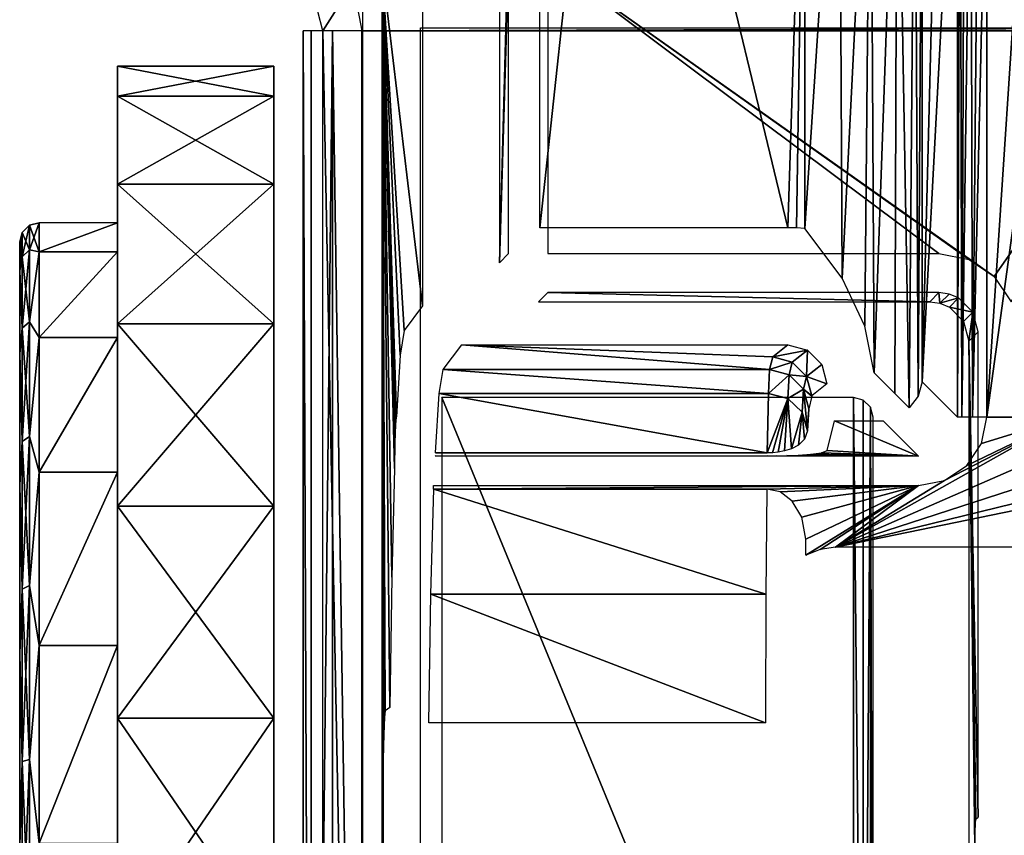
# Model space of a CAD drawing. Header units: millimetres. Extents: x -131 to 131, y -208 to 128.
# Tile 4 of 23: x -131 to -106, y -149 to -128. Entities that reach past the tile are written whole.
import ezdxf

# ---------------------------------------------------------------- set-up
doc = ezdxf.new("R2010")
doc.units = ezdxf.units.MM
doc.header["$LTSCALE"] = 127.314815
for name, color, linetype in [('1', 7, 'CONTINUOUS'), ('10', 7, 'CONTINUOUS'), ('11', 7, 'CONTINUOUS'), ('112', 7, 'CONTINUOUS'), ('12', 7, 'CONTINUOUS'), ('124', 7, 'CONTINUOUS'), ('131', 7, 'CONTINUOUS'), ('132', 7, 'CONTINUOUS'), ('138', 7, 'CONTINUOUS'), ('139', 7, 'CONTINUOUS'), ('140', 7, 'CONTINUOUS'), ('141', 7, 'CONTINUOUS'), ('145', 7, 'CONTINUOUS'), ('146', 7, 'CONTINUOUS'), ('153', 7, 'CONTINUOUS'), ('154', 7, 'CONTINUOUS'), ('155', 7, 'CONTINUOUS'), ('171', 7, 'CONTINUOUS'), ('2', 7, 'CONTINUOUS'), ('22', 7, 'CONTINUOUS'), ('28', 7, 'CONTINUOUS'), ('35', 7, 'CONTINUOUS'), ('6', 7, 'CONTINUOUS'), ('73', 7, 'CONTINUOUS'), ('74', 7, 'CONTINUOUS'), ('75', 7, 'CONTINUOUS'), ('8', 7, 'CONTINUOUS'), ('83', 7, 'CONTINUOUS'), ('95', 7, 'CONTINUOUS')]:
    doc.layers.add(name, color=color, linetype=linetype)

msp = doc.modelspace()

# ---------------------------------------------------------------- linework, layer by layer
at = {"layer": '1', "color": 8, "linetype": 'Continuous', "true_color": 0x787878}
for points in [[(-122.147, -127.339), (-122, -128.092), (122.147, -127.339), (-122.147, -127.339)], [(122.147, -127.339), (-122, -128.092), (122, -128.092), (122.147, -127.339)], [(122, -178.822), (122, -128.092), (-122, -178.822), (122, -178.822)], [(122, -128.092), (-122, -128.092), (-122, -178.822), (122, -128.092)]]:
    msp.add_3dface(points, dxfattribs=at)
at = {"layer": '10', "color": 8, "linetype": 'Continuous', "true_color": 0x787878}
for points in [[(-119.925, -136.759, -23.015), (-119.451, -136.127, -4.913), (-111.581, -136.759, -23.015), (-119.925, -136.759, -23.015)], [(-119.451, -136.127, -4.904), (-119.45, -136.126, -4.895), (-111.5, -136.434, -13.709), (-119.451, -136.127, -4.904)], [(-111.581, -136.759, -23.015), (-119.451, -136.127, -4.913), (-111.5, -136.434, -13.709), (-111.581, -136.759, -23.015)], [(-119.451, -136.127, -4.913), (-119.451, -136.127, -4.904), (-111.5, -136.434, -13.709), (-119.451, -136.127, -4.913)], [(-111.5, -136.434, -13.709), (-119.45, -136.126, -4.895), (-111.115, -136.126, -4.895), (-111.5, -136.434, -13.709)]]:
    msp.add_3dface(points, dxfattribs=at)
at = {"layer": '11', "color": 8, "linetype": 'Continuous', "true_color": 0x787878}
for points in [[(-119.925, -136.759, -23.015), (-111.611, -137.366, -26.719), (-120.029, -137.367, -26.721), (-119.925, -136.759, -23.015)], [(-119.925, -136.759, -23.015), (-111.581, -136.759, -23.015), (-111.611, -137.366, -26.719), (-119.925, -136.759, -23.015)], [(-111.639, -138.889, -30.15), (-120.124, -138.889, -30.15), (-120.029, -137.367, -26.721), (-111.639, -138.889, -30.15)], [(-111.611, -137.366, -26.719), (-111.639, -138.889, -30.15), (-120.029, -137.367, -26.721), (-111.611, -137.366, -26.719)], [(-120.121, -138.889, -30.15), (-120.124, -138.889, -30.15), (-120.118, -138.889, -30.15), (-120.121, -138.889, -30.15)], [(-120.118, -138.889, -30.15), (-120.124, -138.889, -30.15), (-111.639, -138.889, -30.15), (-120.118, -138.889, -30.15)], [(-120.162, -139.814, -31.5), (-111.672, -142.504, -34.189), (-120.237, -142.504, -34.189), (-120.162, -139.814, -31.5)], [(-111.65, -139.814, -31.5), (-111.672, -142.504, -34.189), (-120.162, -139.814, -31.5), (-111.65, -139.814, -31.5)], [(-111.687, -145.791, -36.1), (-120.291, -145.791, -36.1), (-120.237, -142.504, -34.189), (-111.687, -145.791, -36.1)], [(-111.672, -142.504, -34.189), (-111.687, -145.791, -36.1), (-120.237, -142.504, -34.189), (-111.672, -142.504, -34.189)]]:
    msp.add_3dface(points, dxfattribs=at)
at = {"layer": '112', "color": 8, "linetype": 'Continuous', "true_color": 0x787878}
for points in [[(-123.5, -128.092, -1.5), (-123.5, -178.861, -1.5), (-123.299, -178.841, -0.75), (-123.5, -128.092, -1.5)], [(-123.5, -128.092, -1.5), (-123.299, -178.841, -0.75), (-123.299, -128.092, -0.75), (-123.5, -128.092, -1.5)], [(-123.299, -178.841, -0.75), (-122.75, -178.827, -0.201), (-122.75, -128.092, -0.201), (-123.299, -178.841, -0.75)], [(-123.299, -128.092, -0.75), (-123.299, -178.841, -0.75), (-122.75, -128.092, -0.201), (-123.299, -128.092, -0.75)], [(-122, -178.822), (-122, -128.092), (-122.75, -128.092, -0.201), (-122, -178.822)], [(-122.75, -178.827, -0.201), (-122, -178.822), (-122.75, -128.092, -0.201), (-122.75, -178.827, -0.201)]]:
    msp.add_3dface(points, dxfattribs=at)
at = {"layer": '12', "color": 8, "linetype": 'Continuous', "true_color": 0x787878}
for points in [[(-106.026, -137.975, -31.5), (-106.026, -122.094, -31.5), (-105.009, -122.586, -31.5), (-106.026, -137.975, -31.5)], [(-103.974, -123.039, -31.5), (-106.026, -137.975, -31.5), (-105.009, -122.586, -31.5), (-103.974, -123.039, -31.5)], [(-103.974, -137.975, -31.5), (-106.026, -137.975, -31.5), (-103.974, -123.039, -31.5), (-103.974, -137.975, -31.5)], [(-103.841, -138.644, -31.5), (-109.899, -141.303, -31.5), (-103.974, -137.975, -31.5), (-103.841, -138.644, -31.5)], [(-109.899, -141.303, -31.5), (-107.106, -139.591, -31.5), (-103.974, -137.975, -31.5), (-109.899, -141.303, -31.5)], [(-107.106, -139.591, -31.5), (-106.539, -139.213, -31.5), (-103.974, -137.975, -31.5), (-107.106, -139.591, -31.5)], [(-106.539, -139.213, -31.5), (-106.16, -138.647, -31.5), (-103.974, -137.975, -31.5), (-106.539, -139.213, -31.5)], [(-106.16, -138.647, -31.5), (-106.026, -137.975, -31.5), (-103.974, -137.975, -31.5), (-106.16, -138.647, -31.5)], [(-103.463, -139.211, -31.5), (-109.899, -141.303, -31.5), (-103.841, -138.644, -31.5), (-103.463, -139.211, -31.5)], [(-102.897, -139.59, -31.5), (-109.899, -141.303, -31.5), (-103.463, -139.211, -31.5), (-102.897, -139.59, -31.5)], [(-102.225, -139.724, -31.5), (-109.899, -141.303, -31.5), (-102.897, -139.59, -31.5), (-102.225, -139.724, -31.5)], [(-107.775, -139.724, -31.5), (-107.106, -139.591, -31.5), (-109.899, -141.303, -31.5), (-107.775, -139.724, -31.5)], [(-120.172, -139.724, -31.5), (-107.775, -139.724, -31.5), (-120.172, -139.814, -31.5), (-120.172, -139.724, -31.5)], [(-120.172, -139.814, -31.5), (-107.775, -139.724, -31.5), (-120.167, -139.814, -31.5), (-120.172, -139.814, -31.5)], [(-107.775, -139.724, -31.5), (-120.162, -139.814, -31.5), (-120.167, -139.814, -31.5), (-107.775, -139.724, -31.5)], [(-111.65, -139.814, -31.5), (-120.162, -139.814, -31.5), (-107.775, -139.724, -31.5), (-111.65, -139.814, -31.5)], [(-111.65, -139.814, -31.5), (-107.775, -139.724, -31.5), (-111.313, -139.888, -31.5), (-111.65, -139.814, -31.5)], [(-111.313, -139.888, -31.5), (-107.775, -139.724, -31.5), (-110.999, -140.121, -31.5), (-111.313, -139.888, -31.5)], [(-110.999, -140.121, -31.5), (-107.775, -139.724, -31.5), (-110.754, -140.532, -31.5), (-110.999, -140.121, -31.5)], [(-110.754, -140.532, -31.5), (-107.775, -139.724, -31.5), (-110.655, -141.097, -31.5), (-110.754, -140.532, -31.5)], [(-110.655, -141.097, -31.5), (-107.775, -139.724, -31.5), (-110.655, -141.508, -31.5), (-110.655, -141.097, -31.5)], [(-110.655, -141.508, -31.5), (-107.775, -139.724, -31.5), (-110.291, -141.355, -31.5), (-110.655, -141.508, -31.5)], [(-110.291, -141.355, -31.5), (-107.775, -139.724, -31.5), (-109.899, -141.303, -31.5), (-110.291, -141.355, -31.5)], [(-102.053, -141.303, -31.5), (-109.899, -141.303, -31.5), (-102.225, -139.724, -31.5), (-102.053, -141.303, -31.5)]]:
    msp.add_3dface(points, dxfattribs=at)
at = {"layer": '124', "color": 8, "linetype": 'Continuous', "true_color": 0x787878}
for points in [[(-128.25, -129, -22.5), (-128.25, -129.767, -28.323), (-128.25, -129.767, -16.677), (-128.25, -129, -22.5)], [(-128.25, -129.767, -28.323), (-128.25, -132.014, -33.75), (-128.25, -129.767, -16.677), (-128.25, -129.767, -28.323)], [(-128.25, -129.767, -16.677), (-128.25, -132.014, -33.75), (-128.25, -132.014, -11.25), (-128.25, -129.767, -16.677)], [(-128.25, -132.014, -33.75), (-128.25, -135.59, -38.41), (-128.25, -132.014, -11.25), (-128.25, -132.014, -33.75)], [(-128.25, -132.014, -11.25), (-128.25, -135.59, -38.41), (-128.25, -135.59, -6.59), (-128.25, -132.014, -11.25)], [(-128.25, -135.59, -38.41), (-128.25, -140.25, -41.986), (-128.25, -135.59, -6.59), (-128.25, -135.59, -38.41)], [(-128.25, -135.59, -6.59), (-128.25, -140.25, -41.986), (-128.25, -140.25, -3.014), (-128.25, -135.59, -6.59)], [(-128.25, -140.25, -3.014), (-128.25, -145.677, -44.233), (-128.25, -145.677, -0.767), (-128.25, -140.25, -3.014)], [(-128.25, -140.25, -41.986), (-128.25, -145.677, -44.233), (-128.25, -140.25, -3.014), (-128.25, -140.25, -41.986)], [(-128.25, -151.5, -45), (-128.25, -151.5), (-128.25, -145.677, -0.767), (-128.25, -151.5, -45)], [(-128.25, -145.677, -44.233), (-128.25, -151.5, -45), (-128.25, -145.677, -0.767), (-128.25, -145.677, -44.233)]]:
    msp.add_3dface(points, dxfattribs=at)
at = {"layer": '131', "color": 8, "linetype": 'Continuous', "true_color": 0x787878}
for points in [[(-124.25, -129, -22.5), (-124.25, -129.767, -16.677), (-124.25, -129.767, -28.323), (-124.25, -129, -22.5)], [(-124.25, -129.767, -28.323), (-124.25, -132.014, -11.25), (-124.25, -132.014, -33.75), (-124.25, -129.767, -28.323)], [(-124.25, -129.767, -16.677), (-124.25, -132.014, -11.25), (-124.25, -129.767, -28.323), (-124.25, -129.767, -16.677)], [(-124.25, -132.014, -11.25), (-124.25, -135.59, -6.59), (-124.25, -132.014, -33.75), (-124.25, -132.014, -11.25)], [(-124.25, -132.014, -33.75), (-124.25, -135.59, -6.59), (-124.25, -135.59, -38.41), (-124.25, -132.014, -33.75)], [(-124.25, -135.59, -6.59), (-124.25, -140.25, -3.014), (-124.25, -135.59, -38.41), (-124.25, -135.59, -6.59)], [(-124.25, -135.59, -38.41), (-124.25, -140.25, -3.014), (-124.25, -140.25, -41.986), (-124.25, -135.59, -38.41)], [(-124.25, -140.25, -3.014), (-124.25, -145.677, -0.767), (-124.25, -140.25, -41.986), (-124.25, -140.25, -3.014)], [(-124.25, -140.25, -41.986), (-124.25, -145.677, -0.767), (-124.25, -145.677, -44.233), (-124.25, -140.25, -41.986)], [(-124.25, -151.5), (-124.25, -151.5, -45), (-124.25, -145.677, -44.233), (-124.25, -151.5)], [(-124.25, -145.677, -0.767), (-124.25, -151.5), (-124.25, -145.677, -44.233), (-124.25, -145.677, -0.767)]]:
    msp.add_3dface(points, dxfattribs=at)
at = {"layer": '132', "color": 8, "linetype": 'Continuous', "true_color": 0x787878}
for points in [[(-128.25, -129.767, -28.323), (-128.25, -129, -22.5), (-124.25, -129.767, -28.323), (-128.25, -129.767, -28.323)], [(-128.25, -129, -22.5), (-128.25, -129.767, -16.677), (-124.25, -129, -22.5), (-128.25, -129, -22.5)], [(-128.25, -129.767, -16.677), (-124.25, -129.767, -16.677), (-124.25, -129, -22.5), (-128.25, -129.767, -16.677)], [(-128.25, -129, -22.5), (-124.25, -129, -22.5), (-124.25, -129.767, -28.323), (-128.25, -129, -22.5)], [(-128.25, -132.014, -33.75), (-128.25, -129.767, -28.323), (-124.25, -132.014, -33.75), (-128.25, -132.014, -33.75)], [(-128.25, -132.014, -11.25), (-124.25, -132.014, -11.25), (-124.25, -129.767, -16.677), (-128.25, -132.014, -11.25)], [(-128.25, -129.767, -28.323), (-124.25, -129.767, -28.323), (-124.25, -132.014, -33.75), (-128.25, -129.767, -28.323)], [(-128.25, -129.767, -16.677), (-128.25, -132.014, -11.25), (-124.25, -129.767, -16.677), (-128.25, -129.767, -16.677)], [(-128.25, -135.59, -6.59), (-124.25, -135.59, -6.59), (-124.25, -132.014, -11.25), (-128.25, -135.59, -6.59)], [(-128.25, -132.014, -33.75), (-124.25, -132.014, -33.75), (-124.25, -135.59, -38.41), (-128.25, -132.014, -33.75)], [(-128.25, -135.59, -38.41), (-128.25, -132.014, -33.75), (-124.25, -135.59, -38.41), (-128.25, -135.59, -38.41)], [(-128.25, -132.014, -11.25), (-128.25, -135.59, -6.59), (-124.25, -132.014, -11.25), (-128.25, -132.014, -11.25)], [(-128.25, -140.25, -3.014), (-124.25, -140.25, -3.014), (-124.25, -135.59, -6.59), (-128.25, -140.25, -3.014)], [(-128.25, -135.59, -6.59), (-128.25, -140.25, -3.014), (-124.25, -135.59, -6.59), (-128.25, -135.59, -6.59)], [(-128.25, -135.59, -38.41), (-124.25, -135.59, -38.41), (-124.25, -140.25, -41.986), (-128.25, -135.59, -38.41)], [(-128.25, -140.25, -41.986), (-128.25, -135.59, -38.41), (-124.25, -140.25, -41.986), (-128.25, -140.25, -41.986)], [(-128.25, -145.677, -0.767), (-124.25, -145.677, -0.767), (-124.25, -140.25, -3.014), (-128.25, -145.677, -0.767)], [(-128.25, -140.25, -3.014), (-128.25, -145.677, -0.767), (-124.25, -140.25, -3.014), (-128.25, -140.25, -3.014)], [(-128.25, -140.25, -41.986), (-124.25, -140.25, -41.986), (-124.25, -145.677, -44.233), (-128.25, -140.25, -41.986)], [(-128.25, -145.677, -44.233), (-128.25, -140.25, -41.986), (-124.25, -145.677, -44.233), (-128.25, -145.677, -44.233)], [(-124.25, -151.5, -45), (-128.25, -145.677, -44.233), (-124.25, -145.677, -44.233), (-124.25, -151.5, -45)], [(-128.25, -151.5), (-124.25, -151.5), (-124.25, -145.677, -0.767), (-128.25, -151.5)], [(-128.25, -145.677, -0.767), (-128.25, -151.5), (-124.25, -145.677, -0.767), (-128.25, -145.677, -0.767)], [(-124.25, -151.5, -45), (-128.25, -151.5, -45), (-128.25, -145.677, -44.233), (-124.25, -151.5, -45)]]:
    msp.add_3dface(points, dxfattribs=at)
at = {"layer": '138', "linetype": 'Continuous'}
for points in [[(-128.25, -133.749, -17.288), (-128.25, -133, -22.5), (-130.25, -133.749, -17.288), (-128.25, -133.749, -17.288)], [(-128.25, -133, -22.5), (-130.25, -133, -22.5), (-130.25, -133.749, -17.288), (-128.25, -133, -22.5)], [(-130.25, -135.937, -12.498), (-128.25, -133.749, -17.288), (-130.25, -133.749, -17.288), (-130.25, -135.937, -12.498)], [(-128.25, -135.937, -12.498), (-128.25, -133.749, -17.288), (-130.25, -135.937, -12.498), (-128.25, -135.937, -12.498)], [(-130.25, -139.385, -8.519), (-128.25, -135.937, -12.498), (-130.25, -135.937, -12.498), (-130.25, -139.385, -8.519)], [(-128.25, -139.385, -8.519), (-128.25, -135.937, -12.498), (-130.25, -139.385, -8.519), (-128.25, -139.385, -8.519)], [(-130.25, -143.815, -5.672), (-128.25, -139.385, -8.519), (-130.25, -139.385, -8.519), (-130.25, -143.815, -5.672)], [(-128.25, -143.815, -5.672), (-128.25, -139.385, -8.519), (-130.25, -143.815, -5.672), (-128.25, -143.815, -5.672)], [(-130.25, -148.867, -4.188), (-128.25, -143.815, -5.672), (-130.25, -143.815, -5.672), (-130.25, -148.867, -4.188)], [(-128.25, -148.867, -4.188), (-128.25, -143.815, -5.672), (-130.25, -148.867, -4.188), (-128.25, -148.867, -4.188)]]:
    msp.add_3dface(points, dxfattribs=at)
at = {"layer": '139', "color": 7, "linetype": 'Continuous'}
for points in [[(-130.75, -133.5, -22.5), (-130.75, -169.5, -22.5), (-130.75, -168.771, -17.429), (-130.75, -133.5, -22.5)], [(-130.75, -134.229, -27.571), (-130.75, -169.5, -22.5), (-130.75, -133.5, -22.5), (-130.75, -134.229, -27.571)], [(-130.75, -134.229, -17.429), (-130.75, -133.5, -22.5), (-130.75, -168.771, -17.429), (-130.75, -134.229, -17.429)], [(-130.75, -136.357, -32.231), (-130.75, -168.771, -27.571), (-130.75, -134.229, -27.571), (-130.75, -136.357, -32.231)], [(-130.75, -168.771, -27.571), (-130.75, -169.5, -22.5), (-130.75, -134.229, -27.571), (-130.75, -168.771, -27.571)], [(-130.75, -166.643, -12.769), (-130.75, -134.229, -17.429), (-130.75, -168.771, -17.429), (-130.75, -166.643, -12.769)], [(-130.75, -136.357, -12.769), (-130.75, -134.229, -17.429), (-130.75, -166.643, -12.769), (-130.75, -136.357, -12.769)], [(-130.75, -139.712, -36.103), (-130.75, -166.643, -32.231), (-130.75, -136.357, -32.231), (-130.75, -139.712, -36.103)], [(-130.75, -166.643, -32.231), (-130.75, -168.771, -27.571), (-130.75, -136.357, -32.231), (-130.75, -166.643, -32.231)], [(-130.75, -163.288, -8.897), (-130.75, -136.357, -12.769), (-130.75, -166.643, -12.769), (-130.75, -163.288, -8.897)], [(-130.75, -139.712, -8.897), (-130.75, -136.357, -12.769), (-130.75, -163.288, -8.897), (-130.75, -139.712, -8.897)], [(-130.75, -163.288, -36.103), (-130.75, -166.643, -32.231), (-130.75, -139.712, -36.103), (-130.75, -163.288, -36.103)], [(-130.75, -158.978, -6.127), (-130.75, -139.712, -8.897), (-130.75, -163.288, -8.897), (-130.75, -158.978, -6.127)], [(-130.75, -144.022, -6.127), (-130.75, -139.712, -8.897), (-130.75, -158.978, -6.127), (-130.75, -144.022, -6.127)], [(-130.75, -144.022, -38.873), (-130.75, -163.288, -36.103), (-130.75, -139.712, -36.103), (-130.75, -144.022, -38.873)], [(-130.75, -158.978, -38.873), (-130.75, -163.288, -36.103), (-130.75, -144.022, -38.873), (-130.75, -158.978, -38.873)], [(-130.75, -148.938, -4.683), (-130.75, -144.022, -6.127), (-130.75, -154.062, -4.683), (-130.75, -148.938, -4.683)], [(-130.75, -154.062, -4.683), (-130.75, -144.022, -6.127), (-130.75, -158.978, -6.127), (-130.75, -154.062, -4.683)], [(-130.75, -148.938, -40.317), (-130.75, -158.978, -38.873), (-130.75, -144.022, -38.873), (-130.75, -148.938, -40.317)]]:
    msp.add_3dface(points, dxfattribs=at)
at = {"layer": '140', "linetype": 'Continuous'}
for points in [[(-130.5, -133.695, -17.729), (-130.5, -133.067, -22.5), (-130.683, -133.872, -17.777), (-130.5, -133.695, -17.729)], [(-130.683, -133.872, -17.777), (-130.5, -133.067, -22.5), (-130.683, -133.25, -22.5), (-130.683, -133.872, -17.777)], [(-130.25, -133.749, -17.288), (-130.25, -133, -22.5), (-130.5, -133.695, -17.729), (-130.25, -133.749, -17.288)], [(-130.5, -133.695, -17.729), (-130.25, -133, -22.5), (-130.5, -133.067, -22.5), (-130.5, -133.695, -17.729)], [(-130.75, -133.5, -22.5), (-130.75, -134.229, -17.429), (-130.683, -133.25, -22.5), (-130.75, -133.5, -22.5)], [(-130.75, -134.229, -17.429), (-130.683, -133.872, -17.777), (-130.683, -133.25, -22.5), (-130.75, -134.229, -17.429)], [(-130.75, -134.229, -17.429), (-130.683, -135.695, -13.375), (-130.683, -133.872, -17.777), (-130.75, -134.229, -17.429)], [(-130.5, -135.537, -13.283), (-130.5, -133.695, -17.729), (-130.683, -135.695, -13.375), (-130.5, -135.537, -13.283)], [(-130.683, -135.695, -13.375), (-130.5, -133.695, -17.729), (-130.683, -133.872, -17.777), (-130.683, -135.695, -13.375)], [(-130.5, -135.537, -13.283), (-130.25, -133.749, -17.288), (-130.5, -133.695, -17.729), (-130.5, -135.537, -13.283)], [(-130.25, -135.937, -12.498), (-130.25, -133.749, -17.288), (-130.5, -135.537, -13.283), (-130.25, -135.937, -12.498)], [(-130.75, -134.229, -17.429), (-130.75, -136.357, -12.769), (-130.683, -135.695, -13.375), (-130.75, -134.229, -17.429)], [(-130.5, -138.466, -9.466), (-130.5, -135.537, -13.283), (-130.683, -138.595, -9.595), (-130.5, -138.466, -9.466)], [(-130.683, -138.595, -9.595), (-130.5, -135.537, -13.283), (-130.683, -135.695, -13.375), (-130.683, -138.595, -9.595)], [(-130.5, -138.466, -9.466), (-130.25, -135.937, -12.498), (-130.5, -135.537, -13.283), (-130.5, -138.466, -9.466)], [(-130.75, -136.357, -12.769), (-130.683, -138.595, -9.595), (-130.683, -135.695, -13.375), (-130.75, -136.357, -12.769)], [(-130.25, -139.385, -8.519), (-130.25, -135.937, -12.498), (-130.5, -138.466, -9.466), (-130.25, -139.385, -8.519)], [(-130.75, -136.357, -12.769), (-130.75, -139.712, -8.897), (-130.683, -138.595, -9.595), (-130.75, -136.357, -12.769)], [(-130.75, -139.712, -8.897), (-130.683, -142.375, -6.695), (-130.683, -138.595, -9.595), (-130.75, -139.712, -8.897)], [(-130.683, -142.375, -6.695), (-130.5, -138.466, -9.466), (-130.683, -138.595, -9.595), (-130.683, -142.375, -6.695)], [(-130.5, -142.283, -6.537), (-130.5, -138.466, -9.466), (-130.683, -142.375, -6.695), (-130.5, -142.283, -6.537)], [(-130.5, -142.283, -6.537), (-130.25, -139.385, -8.519), (-130.5, -138.466, -9.466), (-130.5, -142.283, -6.537)], [(-130.25, -143.815, -5.672), (-130.25, -139.385, -8.519), (-130.5, -142.283, -6.537), (-130.25, -143.815, -5.672)], [(-130.75, -139.712, -8.897), (-130.75, -144.022, -6.127), (-130.683, -142.375, -6.695), (-130.75, -139.712, -8.897)], [(-130.75, -144.022, -6.127), (-130.683, -146.777, -4.872), (-130.683, -142.375, -6.695), (-130.75, -144.022, -6.127)], [(-130.683, -146.777, -4.872), (-130.5, -142.283, -6.537), (-130.683, -142.375, -6.695), (-130.683, -146.777, -4.872)], [(-130.5, -146.729, -4.695), (-130.5, -142.283, -6.537), (-130.683, -146.777, -4.872), (-130.5, -146.729, -4.695)], [(-130.5, -146.729, -4.695), (-130.25, -143.815, -5.672), (-130.5, -142.283, -6.537), (-130.5, -146.729, -4.695)], [(-130.25, -148.867, -4.188), (-130.25, -143.815, -5.672), (-130.5, -146.729, -4.695), (-130.25, -148.867, -4.188)], [(-130.75, -144.022, -6.127), (-130.75, -148.938, -4.683), (-130.683, -146.777, -4.872), (-130.75, -144.022, -6.127)], [(-130.5, -151.5, -4.067), (-130.5, -146.729, -4.695), (-130.683, -151.5, -4.25), (-130.5, -151.5, -4.067)], [(-130.683, -151.5, -4.25), (-130.5, -146.729, -4.695), (-130.683, -146.777, -4.872), (-130.683, -151.5, -4.25)], [(-130.5, -151.5, -4.067), (-130.25, -148.867, -4.188), (-130.5, -146.729, -4.695), (-130.5, -151.5, -4.067)], [(-130.75, -148.938, -4.683), (-130.683, -151.5, -4.25), (-130.683, -146.777, -4.872), (-130.75, -148.938, -4.683)]]:
    msp.add_3dface(points, dxfattribs=at)
at = {"layer": '141', "linetype": 'Continuous'}
for points in [[(-130.683, -133.25, -22.5), (-130.5, -133.067, -22.5), (-130.5, -133.695, -27.271), (-130.683, -133.25, -22.5)], [(-130.5, -133.067, -22.5), (-130.25, -133, -22.5), (-130.25, -133.749, -27.712), (-130.5, -133.067, -22.5)], [(-130.5, -133.067, -22.5), (-130.25, -133.749, -27.712), (-130.5, -133.695, -27.271), (-130.5, -133.067, -22.5)], [(-130.75, -133.5, -22.5), (-130.683, -133.25, -22.5), (-130.683, -133.872, -27.223), (-130.75, -133.5, -22.5)], [(-130.683, -133.25, -22.5), (-130.5, -133.695, -27.271), (-130.683, -133.872, -27.223), (-130.683, -133.25, -22.5)], [(-130.75, -134.229, -27.571), (-130.75, -133.5, -22.5), (-130.683, -133.872, -27.223), (-130.75, -134.229, -27.571)], [(-130.75, -134.229, -27.571), (-130.683, -133.872, -27.223), (-130.683, -135.695, -31.625), (-130.75, -134.229, -27.571)], [(-130.5, -133.695, -27.271), (-130.5, -135.537, -31.717), (-130.683, -133.872, -27.223), (-130.5, -133.695, -27.271)], [(-130.683, -133.872, -27.223), (-130.5, -135.537, -31.717), (-130.683, -135.695, -31.625), (-130.683, -133.872, -27.223)], [(-130.5, -133.695, -27.271), (-130.25, -133.749, -27.712), (-130.5, -135.537, -31.717), (-130.5, -133.695, -27.271)], [(-130.25, -133.749, -27.712), (-130.25, -135.937, -32.502), (-130.5, -135.537, -31.717), (-130.25, -133.749, -27.712)], [(-130.75, -136.357, -32.231), (-130.75, -134.229, -27.571), (-130.683, -135.695, -31.625), (-130.75, -136.357, -32.231)], [(-130.5, -135.537, -31.717), (-130.5, -138.466, -35.534), (-130.683, -135.695, -31.625), (-130.5, -135.537, -31.717)], [(-130.5, -135.537, -31.717), (-130.25, -135.937, -32.502), (-130.5, -138.466, -35.534), (-130.5, -135.537, -31.717)], [(-130.75, -136.357, -32.231), (-130.683, -135.695, -31.625), (-130.683, -138.595, -35.405), (-130.75, -136.357, -32.231)], [(-130.683, -135.695, -31.625), (-130.5, -138.466, -35.534), (-130.683, -138.595, -35.405), (-130.683, -135.695, -31.625)], [(-130.25, -135.937, -32.502), (-130.25, -139.385, -36.481), (-130.5, -138.466, -35.534), (-130.25, -135.937, -32.502)], [(-130.75, -139.712, -36.103), (-130.75, -136.357, -32.231), (-130.683, -138.595, -35.405), (-130.75, -139.712, -36.103)], [(-130.75, -139.712, -36.103), (-130.683, -138.595, -35.405), (-130.683, -142.375, -38.305), (-130.75, -139.712, -36.103)], [(-130.5, -138.466, -35.534), (-130.5, -142.283, -38.463), (-130.683, -138.595, -35.405), (-130.5, -138.466, -35.534)], [(-130.683, -138.595, -35.405), (-130.5, -142.283, -38.463), (-130.683, -142.375, -38.305), (-130.683, -138.595, -35.405)], [(-130.5, -138.466, -35.534), (-130.25, -139.385, -36.481), (-130.5, -142.283, -38.463), (-130.5, -138.466, -35.534)], [(-130.25, -139.385, -36.481), (-130.25, -143.815, -39.328), (-130.5, -142.283, -38.463), (-130.25, -139.385, -36.481)], [(-130.75, -144.022, -38.873), (-130.75, -139.712, -36.103), (-130.683, -142.375, -38.305), (-130.75, -144.022, -38.873)], [(-130.75, -144.022, -38.873), (-130.683, -142.375, -38.305), (-130.683, -146.777, -40.128), (-130.75, -144.022, -38.873)], [(-130.5, -142.283, -38.463), (-130.5, -146.729, -40.305), (-130.683, -142.375, -38.305), (-130.5, -142.283, -38.463)], [(-130.683, -142.375, -38.305), (-130.5, -146.729, -40.305), (-130.683, -146.777, -40.128), (-130.683, -142.375, -38.305)], [(-130.5, -142.283, -38.463), (-130.25, -143.815, -39.328), (-130.5, -146.729, -40.305), (-130.5, -142.283, -38.463)], [(-130.25, -143.815, -39.328), (-130.25, -148.867, -40.812), (-130.5, -146.729, -40.305), (-130.25, -143.815, -39.328)], [(-130.75, -148.938, -40.317), (-130.75, -144.022, -38.873), (-130.683, -146.777, -40.128), (-130.75, -148.938, -40.317)], [(-130.5, -146.729, -40.305), (-130.5, -151.5, -40.933), (-130.683, -146.777, -40.128), (-130.5, -146.729, -40.305)], [(-130.5, -146.729, -40.305), (-130.25, -148.867, -40.812), (-130.5, -151.5, -40.933), (-130.5, -146.729, -40.305)], [(-130.75, -148.938, -40.317), (-130.683, -146.777, -40.128), (-130.683, -151.5, -40.75), (-130.75, -148.938, -40.317)], [(-130.683, -146.777, -40.128), (-130.5, -151.5, -40.933), (-130.683, -151.5, -40.75), (-130.683, -146.777, -40.128)]]:
    msp.add_3dface(points, dxfattribs=at)
at = {"layer": '145', "color": 8, "linetype": 'Continuous', "true_color": 0x787878}
for points in [[(-120.433, -179.75, -45), (-120.5, -179.5, -45), (120.5, -128.018, -45), (-120.433, -179.75, -45)], [(-120.5, -179.5, -45), (-120.5, -128.018, -45), (120.5, -128.018, -45), (-120.5, -179.5, -45)], [(-120.25, -179.933, -45), (-120.433, -179.75, -45), (120.5, -128.018, -45), (-120.25, -179.933, -45)], [(-120, -180, -45), (-120.25, -179.933, -45), (120.5, -128.018, -45), (-120, -180, -45)], [(120, -180, -45), (-120, -180, -45), (120.5, -128.018, -45), (120, -180, -45)]]:
    msp.add_3dface(points, dxfattribs=at)
at = {"layer": '146', "color": 8, "linetype": 'Continuous', "true_color": 0x787878}
for points in [[(-117.251, -133.791, -43), (-107.25, -133.791, -43), (-117.251, -126.3, -43), (-117.251, -133.791, -43)], [(-107.25, -133.791, -43), (-106.481, -133.945, -43), (-117.251, -126.3, -43), (-107.25, -133.791, -43)], [(-117.251, -126.3, -43), (-105.835, -134.378, -43), (-100.202, -126.3, -43), (-117.251, -126.3, -43)], [(-106.481, -133.945, -43), (-105.835, -134.378, -43), (-117.251, -126.3, -43), (-106.481, -133.945, -43)], [(-105.835, -134.378, -43), (-105.403, -135.026, -43), (-100.202, -126.3, -43), (-105.835, -134.378, -43)], [(-119.961, -137.475, -43), (-119.961, -163.065, -43), (-109.435, -163.065, -43), (-119.961, -137.475, -43)], [(-109.435, -137.475, -43), (-119.961, -137.475, -43), (-109.435, -163.065, -43), (-109.435, -137.475, -43)], [(-109.185, -137.541, -43), (-109.435, -137.475, -43), (-109.183, -162.998, -43), (-109.185, -137.541, -43)], [(-109.183, -162.998, -43), (-109.435, -137.475, -43), (-109.435, -163.065, -43), (-109.183, -162.998, -43)], [(-109.002, -137.723, -43), (-109.185, -137.541, -43), (-109.183, -162.998, -43), (-109.002, -137.723, -43)], [(-109.001, -162.815, -43), (-109.002, -137.723, -43), (-109.183, -162.998, -43), (-109.001, -162.815, -43)], [(-108.935, -137.974, -43), (-109.002, -137.723, -43), (-108.935, -162.565, -43), (-108.935, -137.974, -43)], [(-108.935, -162.565, -43), (-109.002, -137.723, -43), (-109.001, -162.815, -43), (-108.935, -162.565, -43)]]:
    msp.add_3dface(points, dxfattribs=at)
at = {"layer": '153', "color": 8, "linetype": 'Continuous', "true_color": 0x787878}
for points in [[(-118.487, -134.028, -32.987), (-118.235, -124.888, -42.61), (-118.487, -122.673, -32.987), (-118.487, -134.028, -32.987)], [(-118.247, -125.536, -42.178), (-118.235, -124.888, -42.61), (-118.487, -134.028, -32.987), (-118.247, -125.536, -42.178)], [(-118.251, -126.3, -42.026), (-118.247, -125.536, -42.178), (-118.487, -134.028, -32.987), (-118.251, -126.3, -42.026)], [(-118.251, -133.791, -42.026), (-118.251, -126.3, -42.026), (-118.487, -134.028, -32.987), (-118.251, -133.791, -42.026)]]:
    msp.add_3dface(points, dxfattribs=at)
at = {"layer": '154', "color": 8, "linetype": 'Continuous', "true_color": 0x787878}
for points in [[(-117.488, -135.027, -32.987), (-107.487, -135.027, -32.987), (-117.251, -134.79, -42.026), (-117.488, -135.027, -32.987)], [(-117.251, -134.79, -42.026), (-107.487, -135.027, -32.987), (-107.25, -134.79, -42.026), (-117.251, -134.79, -42.026)]]:
    msp.add_3dface(points, dxfattribs=at)
at = {"layer": '155', "color": 8, "linetype": 'Continuous', "true_color": 0x787878}
for points in [[(-106.251, -135.79, -42.026), (-106.487, -136.027, -32.987), (-106.251, -148.204, -42.026), (-106.251, -135.79, -42.026)], [(-106.251, -148.204, -42.026), (-106.487, -136.027, -32.987), (-106.304, -148.258, -39.987), (-106.251, -148.204, -42.026)], [(-106.304, -148.258, -39.987), (-106.487, -136.027, -32.987), (-106.323, -148.471, -39.254), (-106.304, -148.258, -39.987)], [(-106.323, -148.471, -39.254), (-106.487, -136.027, -32.987), (-106.337, -149.018, -38.721), (-106.323, -148.471, -39.254)], [(-106.487, -136.027, -32.987), (-106.487, -164.513, -32.987), (-106.337, -149.018, -38.721), (-106.487, -136.027, -32.987)]]:
    msp.add_3dface(points, dxfattribs=at)
at = {"layer": '171', "color": 8, "linetype": 'Continuous', "true_color": 0x787878}
for points in [[(-107.25, -134.79, -42.026), (-107.487, -135.027, -32.987), (-107.224, -135.062, -32.984), (-107.25, -134.79, -42.026)], [(-107.25, -134.79, -42.026), (-107.224, -135.062, -32.984), (-106.989, -134.825, -42.032), (-107.25, -134.79, -42.026)], [(-106.989, -134.825, -42.032), (-107.224, -135.062, -32.984), (-106.748, -134.925, -42.036), (-106.989, -134.825, -42.032)], [(-107.224, -135.062, -32.984), (-106.985, -135.163, -32.982), (-106.748, -134.925, -42.036), (-107.224, -135.062, -32.984)], [(-106.748, -134.925, -42.036), (-106.985, -135.163, -32.982), (-106.384, -135.291, -42.036), (-106.748, -134.925, -42.036)], [(-106.985, -135.163, -32.982), (-106.621, -135.528, -32.982), (-106.384, -135.291, -42.036), (-106.985, -135.163, -32.982)], [(-106.621, -135.528, -32.982), (-106.487, -136.027, -32.987), (-106.384, -135.291, -42.036), (-106.621, -135.528, -32.982)], [(-106.487, -136.027, -32.987), (-106.251, -135.79, -42.026), (-106.384, -135.291, -42.036), (-106.487, -136.027, -32.987)]]:
    msp.add_3dface(points, dxfattribs=at)
at = {"layer": '2', "color": 8, "linetype": 'Continuous', "true_color": 0x787878}
for points in [[(-123.13, -127.599, -45), (-121.987, -126.487, -45), (-123, -128.092, -45), (-123.13, -127.599, -45)], [(-121.987, -126.487, -45), (-121.987, -180, -45), (-123, -128.092, -45), (-121.987, -126.487, -45)], [(-123, -128.092, -45), (-121.987, -180, -45), (-123, -180, -45), (-123, -128.092, -45)]]:
    msp.add_3dface(points, dxfattribs=at)
at = {"layer": '22', "color": 8, "linetype": 'Continuous', "true_color": 0x787878}
for points in [[(-120.451, -125.45, -4.921), (-120.451, -135.127, -4.921), (-121.487, -126.487, -44.513), (-120.451, -125.45, -4.921)], [(-121.171, -139.286, -32.418), (-121.24, -142.064, -35.084), (-121.487, -126.487, -44.513), (-121.171, -139.286, -32.418)], [(-121.24, -142.064, -35.084), (-121.29, -145.404, -36.996), (-121.487, -126.487, -44.513), (-121.24, -142.064, -35.084)], [(-121.29, -145.404, -36.996), (-121.409, -145.483, -41.509), (-121.487, -126.487, -44.513), (-121.29, -145.404, -36.996)], [(-121.409, -145.483, -41.509), (-121.428, -145.647, -42.269), (-121.487, -126.487, -44.513), (-121.409, -145.483, -41.509)], [(-121.428, -145.647, -42.269), (-121.445, -146.083, -42.903), (-121.487, -126.487, -44.513), (-121.428, -145.647, -42.269)], [(-121.445, -146.083, -42.903), (-121.456, -146.727, -43.325), (-121.487, -126.487, -44.513), (-121.445, -146.083, -42.903)], [(-121.456, -146.727, -43.325), (-121.46, -147.483, -43.474), (-121.487, -126.487, -44.513), (-121.456, -146.727, -43.325)], [(-121.46, -147.483, -43.474), (-121.46, -155.517, -43.474), (-121.487, -126.487, -44.513), (-121.46, -147.483, -43.474)], [(-121.162, -138.625, -32.085), (-121.171, -139.286, -32.418), (-121.487, -126.487, -44.513), (-121.162, -138.625, -32.085)], [(-121.147, -138.16, -31.509), (-121.162, -138.625, -32.085), (-121.487, -126.487, -44.513), (-121.147, -138.16, -31.509)], [(-121.128, -137.975, -30.785), (-121.147, -138.16, -31.509), (-121.487, -126.487, -44.513), (-121.128, -137.975, -30.785)], [(-121.121, -137.966, -30.53), (-121.128, -137.975, -30.785), (-121.487, -126.487, -44.513), (-121.121, -137.966, -30.53)], [(-121.027, -136.39, -26.918), (-121.121, -137.966, -30.53), (-121.487, -126.487, -44.513), (-121.027, -136.39, -26.918)], [(-120.925, -135.76, -23.023), (-121.027, -136.39, -26.918), (-121.487, -126.487, -44.513), (-120.925, -135.76, -23.023)], [(-120.451, -135.127, -4.921), (-120.925, -135.76, -23.023), (-121.487, -126.487, -44.513), (-120.451, -135.127, -4.921)], [(-121.46, -155.517, -43.474), (-121.487, -179.987, -44.513), (-121.487, -126.487, -44.513), (-121.46, -155.517, -43.474)]]:
    msp.add_3dface(points, dxfattribs=at)
at = {"layer": '28', "color": 8, "linetype": 'Continuous', "true_color": 0x787878}
for points in [[(-109.923, -138.071, -4.895), (-107.775, -138.975, -30.776), (-110.111, -138.823, -26.424), (-109.923, -138.071, -4.895)], [(-108.678, -138.071, -4.895), (-107.775, -138.975, -30.776), (-109.923, -138.071, -4.895), (-108.678, -138.071, -4.895)], [(-110.53, -138.925, -29.347), (-107.775, -138.975, -30.776), (-110.843, -138.945, -29.916), (-110.53, -138.925, -29.347)], [(-110.249, -138.889, -28.308), (-107.775, -138.975, -30.776), (-110.53, -138.925, -29.347), (-110.249, -138.889, -28.308)], [(-110.111, -138.823, -26.424), (-107.775, -138.975, -30.776), (-110.249, -138.889, -28.308), (-110.111, -138.823, -26.424)], [(-120.118, -138.961, -30.392), (-107.775, -138.975, -30.776), (-120.128, -138.975, -30.776), (-120.118, -138.961, -30.392)], [(-111.639, -138.961, -30.392), (-107.775, -138.975, -30.776), (-120.118, -138.961, -30.392), (-111.639, -138.961, -30.392)], [(-111.407, -138.96, -30.355), (-107.775, -138.975, -30.776), (-111.639, -138.961, -30.392), (-111.407, -138.96, -30.355)], [(-111.141, -138.955, -30.218), (-107.775, -138.975, -30.776), (-111.407, -138.96, -30.355), (-111.141, -138.955, -30.218)], [(-110.843, -138.945, -29.916), (-107.775, -138.975, -30.776), (-111.141, -138.955, -30.218), (-110.843, -138.945, -29.916)]]:
    msp.add_3dface(points, dxfattribs=at)
at = {"layer": '35', "color": 8, "linetype": 'Continuous', "true_color": 0x787878}
for points in [[(-107.255, -120.405, -17.052), (-106.775, -120.011, -30.776), (-107.679, -137.072, -4.895), (-107.255, -120.405, -17.052)], [(-106.775, -120.011, -30.776), (-106.775, -137.975, -30.776), (-107.679, -137.072, -4.895), (-106.775, -120.011, -30.776)], [(-107.679, -120.753, -4.895), (-107.255, -120.405, -17.052), (-107.679, -137.072, -4.895), (-107.679, -120.753, -4.895)]]:
    msp.add_3dface(points, dxfattribs=at)
at = {"layer": '6', "color": 8, "linetype": 'Continuous', "true_color": 0x787878}
for points in [[(-115.491, -114.944, -2), (-111.115, -133.128, -2), (-117.452, -133.128, -2), (-115.491, -114.944, -2)], [(-117.452, -125.45, -2), (-115.491, -114.944, -2), (-117.452, -133.128, -2), (-117.452, -125.45, -2)], [(-110.677, -119.56, -2), (-111.115, -133.128, -2), (-115.491, -114.944, -2), (-110.677, -119.56, -2)], [(-110.895, -133.134, -2), (-111.115, -133.128, -2), (-110.677, -119.56, -2), (-110.895, -133.134, -2)], [(-110.677, -133.152, -2), (-110.895, -133.134, -2), (-110.677, -119.56, -2), (-110.677, -133.152, -2)]]:
    msp.add_3dface(points, dxfattribs=at)
at = {"layer": '73', "color": 8, "linetype": 'Continuous', "true_color": 0x787878}
for points in [[(-111.5, -136.434, -13.709), (-111.115, -136.126, -4.895), (-110.613, -136.258, -4.844), (-111.5, -136.434, -13.709)], [(-111, -136.568, -13.717), (-111.5, -136.434, -13.709), (-110.613, -136.258, -4.844), (-111, -136.568, -13.717)], [(-110.634, -136.934, -13.714), (-111, -136.568, -13.717), (-110.613, -136.258, -4.844), (-110.634, -136.934, -13.714)], [(-110.247, -136.624, -4.834), (-110.634, -136.934, -13.714), (-110.613, -136.258, -4.844), (-110.247, -136.624, -4.834)], [(-110.114, -137.124, -4.869), (-110.634, -136.934, -13.714), (-110.247, -136.624, -4.834), (-110.114, -137.124, -4.869)], [(-110.5, -137.433, -13.7), (-110.634, -136.934, -13.714), (-110.114, -137.124, -4.869), (-110.5, -137.433, -13.7)]]:
    msp.add_3dface(points, dxfattribs=at)
at = {"layer": '74', "color": 8, "linetype": 'Continuous', "true_color": 0x787878}
for points in [[(-111.581, -136.759, -23.015), (-111.5, -136.434, -13.709), (-111, -136.568, -13.717), (-111.581, -136.759, -23.015)], [(-111.581, -136.759, -23.015), (-111, -136.568, -13.717), (-111.081, -136.893, -23.014), (-111.581, -136.759, -23.015)], [(-111, -136.568, -13.717), (-110.634, -136.934, -13.714), (-111.081, -136.893, -23.014), (-111, -136.568, -13.717)], [(-111.081, -136.893, -23.014), (-110.634, -136.934, -13.714), (-110.715, -137.259, -23.005), (-111.081, -136.893, -23.014)], [(-110.634, -136.934, -13.714), (-110.5, -137.433, -13.7), (-110.715, -137.259, -23.005), (-110.634, -136.934, -13.714)], [(-110.5, -137.433, -13.7), (-110.5, -137.434, -13.7), (-110.715, -137.259, -23.005), (-110.5, -137.433, -13.7)], [(-110.5, -137.434, -13.7), (-110.581, -137.758, -22.989), (-110.715, -137.259, -23.005), (-110.5, -137.434, -13.7)]]:
    msp.add_3dface(points, dxfattribs=at)
at = {"layer": '75', "color": 8, "linetype": 'Continuous', "true_color": 0x787878}
for points in [[(-111.611, -137.366, -26.719), (-111.581, -136.759, -23.015), (-111.081, -136.893, -23.014), (-111.611, -137.366, -26.719)], [(-111.611, -137.366, -26.719), (-111.081, -136.893, -23.014), (-111.112, -137.495, -26.685), (-111.611, -137.366, -26.719)], [(-111.081, -136.893, -23.014), (-110.715, -137.259, -23.005), (-111.112, -137.495, -26.685), (-111.081, -136.893, -23.014)], [(-111.639, -138.889, -30.15), (-111.611, -137.366, -26.719), (-111.112, -137.495, -26.685), (-111.639, -138.889, -30.15)], [(-110.715, -137.259, -23.005), (-110.746, -137.845, -26.584), (-111.112, -137.495, -26.685), (-110.715, -137.259, -23.005)], [(-110.715, -137.259, -23.005), (-110.611, -138.324, -26.442), (-110.746, -137.845, -26.584), (-110.715, -137.259, -23.005)], [(-110.715, -137.259, -23.005), (-110.581, -137.758, -22.989), (-110.611, -138.324, -26.442), (-110.715, -137.259, -23.005)], [(-111.507, -138.885, -30.126), (-111.639, -138.889, -30.15), (-111.112, -137.495, -26.685), (-111.507, -138.885, -30.126)], [(-111.361, -138.869, -30.041), (-111.507, -138.885, -30.126), (-111.112, -137.495, -26.685), (-111.361, -138.869, -30.041)], [(-111.195, -138.837, -29.861), (-111.361, -138.869, -30.041), (-111.112, -137.495, -26.685), (-111.195, -138.837, -29.861)], [(-111.018, -138.781, -29.539), (-111.195, -138.837, -29.861), (-111.112, -137.495, -26.685), (-111.018, -138.781, -29.539)], [(-110.746, -137.845, -26.584), (-111.018, -138.781, -29.539), (-111.112, -137.495, -26.685), (-110.746, -137.845, -26.584)], [(-110.839, -138.688, -28.988), (-111.018, -138.781, -29.539), (-110.746, -137.845, -26.584), (-110.839, -138.688, -28.988)], [(-110.686, -138.54, -28.046), (-110.839, -138.688, -28.988), (-110.746, -137.845, -26.584), (-110.686, -138.54, -28.046)], [(-110.611, -138.324, -26.442), (-110.686, -138.54, -28.046), (-110.746, -137.845, -26.584), (-110.611, -138.324, -26.442)], [(-110.611, -138.324, -26.442), (-110.581, -137.758, -22.989), (-110.596, -137.931, -24.734), (-110.611, -138.324, -26.442)], [(-110.611, -138.323, -26.437), (-110.611, -138.324, -26.442), (-110.596, -137.931, -24.734), (-110.611, -138.323, -26.437)]]:
    msp.add_3dface(points, dxfattribs=at)
at = {"layer": '8', "color": 8, "linetype": 'Continuous', "true_color": 0x787878}
for points in [[(-123.5, -178.861, -1.5), (-123.5, -128.092, -1.5), (-123.5, -179.987, -44.5), (-123.5, -178.861, -1.5)], [(-123.5, -179.987, -44.5), (-123.5, -128.092, -1.5), (-123.5, -128.092, -44.5), (-123.5, -179.987, -44.5)]]:
    msp.add_3dface(points, dxfattribs=at)
at = {"layer": '83', "color": 8, "linetype": 'Continuous', "true_color": 0x787878}
for points in [[(-106.775, -137.975, -30.776), (-106.775, -120.011, -30.776), (-106.76, -120.03, -30.901), (-106.775, -137.975, -30.776)], [(-106.708, -120.17, -31.061), (-106.775, -137.975, -30.776), (-106.76, -120.03, -30.901), (-106.708, -120.17, -31.061)], [(-106.666, -137.975, -31.14), (-106.775, -137.975, -30.776), (-106.708, -120.17, -31.061), (-106.666, -137.975, -31.14)], [(-106.597, -120.5, -31.236), (-106.666, -137.975, -31.14), (-106.708, -120.17, -31.061), (-106.597, -120.5, -31.236)], [(-106.436, -120.976, -31.378), (-106.666, -137.975, -31.14), (-106.597, -120.5, -31.236), (-106.436, -120.976, -31.378)], [(-106.393, -137.975, -31.404), (-106.666, -137.975, -31.14), (-106.436, -120.976, -31.378), (-106.393, -137.975, -31.404)], [(-106.239, -121.531, -31.469), (-106.393, -137.975, -31.404), (-106.436, -120.976, -31.378), (-106.239, -121.531, -31.469)], [(-106.026, -122.094, -31.5), (-106.393, -137.975, -31.404), (-106.239, -121.531, -31.469), (-106.026, -122.094, -31.5)], [(-106.026, -122.094, -31.5), (-106.026, -137.975, -31.5), (-106.393, -137.975, -31.404), (-106.026, -122.094, -31.5)]]:
    msp.add_3dface(points, dxfattribs=at)
at = {"layer": '95', "color": 8, "linetype": 'Continuous', "true_color": 0x787878}
for points in [[(-110.677, -133.152, -2), (-110.677, -119.56, -2), (-109.8, -119.778, -2.131), (-110.677, -133.152, -2)], [(-110.677, -133.152, -2), (-109.8, -119.778, -2.131), (-109.721, -134.423, -2.157), (-110.677, -133.152, -2)], [(-109.8, -119.778, -2.131), (-108.999, -119.967, -2.513), (-109.721, -134.423, -2.157), (-109.8, -119.778, -2.131)], [(-109.721, -134.423, -2.157), (-108.999, -119.967, -2.513), (-109.142, -135.651, -2.423), (-109.721, -134.423, -2.157)], [(-109.142, -135.651, -2.423), (-108.999, -119.967, -2.513), (-108.906, -136.844, -2.579), (-109.142, -135.651, -2.423)], [(-108.999, -119.967, -2.513), (-108.322, -120.178, -3.142), (-108.906, -136.844, -2.579), (-108.999, -119.967, -2.513)], [(-108.906, -136.844, -2.579), (-108.322, -120.178, -3.142), (-108.38, -137.37, -3.071), (-108.906, -136.844, -2.579)], [(-108.38, -137.37, -3.071), (-108.322, -120.178, -3.142), (-108.016, -137.734, -3.614), (-108.38, -137.37, -3.071)], [(-108.322, -120.178, -3.142), (-107.863, -120.448, -3.96), (-108.016, -137.734, -3.614), (-108.322, -120.178, -3.142)], [(-108.016, -137.734, -3.614), (-107.863, -120.448, -3.96), (-107.783, -137.439, -4.211), (-108.016, -137.734, -3.614)], [(-107.863, -120.448, -3.96), (-107.679, -120.753, -4.895), (-107.783, -137.439, -4.211), (-107.863, -120.448, -3.96)], [(-107.679, -120.753, -4.895), (-107.679, -137.072, -4.895), (-107.783, -137.439, -4.211), (-107.679, -120.753, -4.895)]]:
    msp.add_3dface(points, dxfattribs=at)

doc.saveas('drawing.dxf')
